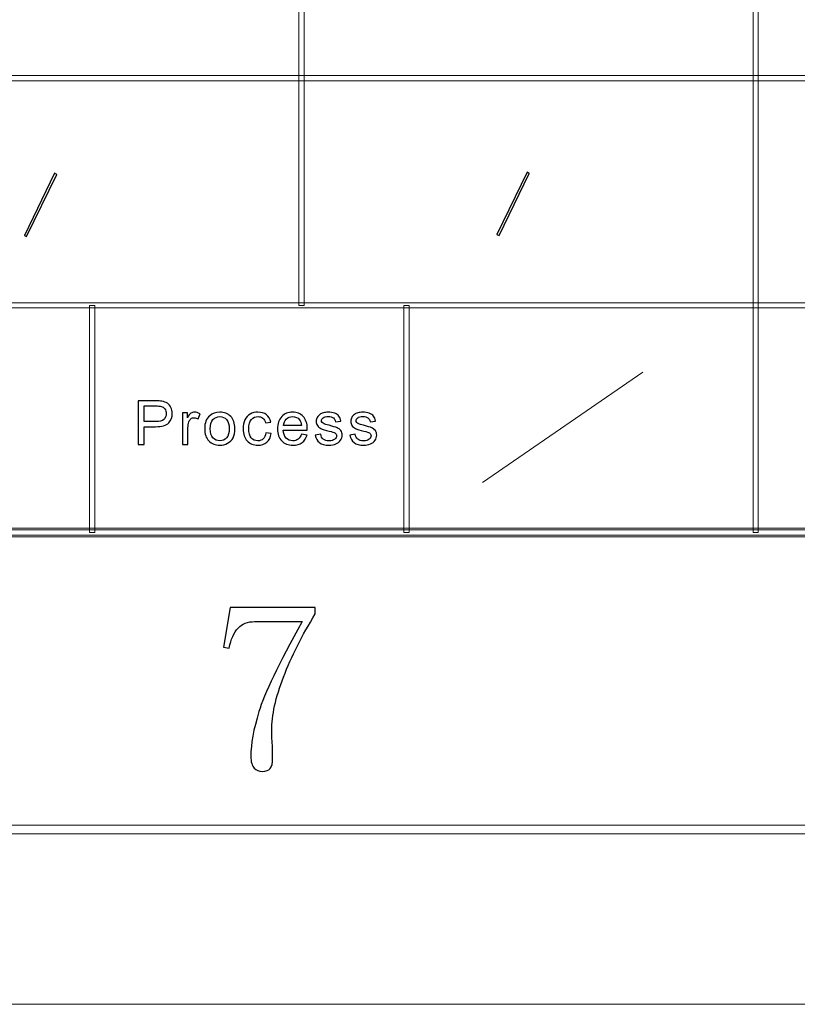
# Model space of a CAD drawing. Header units: millimetres. Extents: x -420 to 420, y -297 to 297.
# Tile 107 of 203: x 231 to 276, y -297 to -241. Entities that reach past the tile are written whole.
import ezdxf

# ---------------------------------------------------------------- set-up
doc = ezdxf.new("R2010")
doc.units = ezdxf.units.MM
doc.header["$MEASUREMENT"] = 0
doc.layers.add('layer 1', color=7, linetype='Continuous')

msp = doc.modelspace()

# ---------------------------------------------------------------- linework, layer by layer
at = {"layer": 'layer 1', "lineweight": 9}
for points in [[(273.3556, -270.3329), (273.3556, -270.3329), (273.0558, -270.3329), (273.0558, -270.3329), (273.0558, -270.3329), (273.0558, -270.3329), (273.0558, -179.2812), (273.0558, -179.2812), (273.0558, -179.2812), (273.0558, -179.2812), (273.3556, -179.2812), (273.3556, -179.2812), (273.3556, -179.2812), (273.3556, -179.2812), (273.3556, -270.3329), (273.3556, -270.3329)], [(247.3692, -257.3255), (247.3692, -257.3255), (247.0693, -257.3255), (247.0693, -257.3255), (247.0693, -257.3255), (247.0693, -257.3255), (247.0693, -218.3034), (247.0693, -218.3034), (247.0693, -218.3034), (247.0693, -218.3034), (247.3692, -218.3034), (247.3692, -218.3034), (247.3692, -218.3034), (247.3692, -218.3034), (247.3692, -257.3255), (247.3692, -257.3255)], [(393.1434, -244.168), (393.1434, -244.168), (393.1434, -244.4682), (393.1434, -244.4682), (393.1434, -244.4682), (393.1434, -244.4682), (117.2868, -244.4682), (117.2868, -244.4682), (117.2868, -244.4682), (117.2868, -244.4682), (117.2868, -244.168), (117.2868, -244.168), (117.2868, -244.168), (117.2868, -244.168), (393.1434, -244.168), (393.1434, -244.168)], [(231.4682, -253.3882), (231.4682, -253.3882), (231.3509, -253.3214), (231.3509, -253.3214), (231.3509, -253.3214), (231.3509, -253.3214), (233.0831, -249.7638), (233.0831, -249.7638), (233.0831, -249.7638), (233.0831, -249.7638), (233.2004, -249.8305), (233.2004, -249.8305), (233.2004, -249.8305), (233.2004, -249.8305), (231.4682, -253.3882), (231.4682, -253.3882)], [(258.5181, -253.3311), (258.5181, -253.3311), (258.4009, -253.2643), (258.4009, -253.2643), (258.4009, -253.2643), (258.4009, -253.2643), (260.1331, -249.7067), (260.1331, -249.7067), (260.1331, -249.7067), (260.1331, -249.7067), (260.2503, -249.7734), (260.2503, -249.7734), (260.2503, -249.7734), (260.2503, -249.7734), (258.5181, -253.3311), (258.5181, -253.3311)], [(393.1434, -257.1754), (393.1434, -257.1754), (393.1434, -257.4756), (393.1434, -257.4756), (393.1434, -257.4756), (393.1434, -257.4756), (117.2868, -257.4756), (117.2868, -257.4756), (117.2868, -257.4756), (117.2868, -257.4756), (117.2868, -257.1754), (117.2868, -257.1754), (117.2868, -257.1754), (117.2868, -257.1754), (393.1434, -257.1754), (393.1434, -257.1754)], [(235.3754, -270.3329), (235.3754, -270.3329), (235.0755, -270.3329), (235.0755, -270.3329), (235.0755, -270.3329), (235.0755, -270.3329), (235.0755, -257.3255), (235.0755, -257.3255), (235.0755, -257.3255), (235.0755, -257.3255), (235.3754, -257.3255), (235.3754, -257.3255), (235.3754, -257.3255), (235.3754, -257.3255), (235.3754, -270.3329), (235.3754, -270.3329)], [(253.366, -270.3329), (253.366, -270.3329), (253.0662, -270.3329), (253.0662, -270.3329), (253.0662, -270.3329), (253.0662, -270.3329), (253.0662, -257.3255), (253.0662, -257.3255), (253.0662, -257.3255), (253.0662, -257.3255), (253.366, -257.3255), (253.366, -257.3255), (253.366, -257.3255), (253.366, -257.3255), (253.366, -270.3329), (253.366, -270.3329)], [(-393.4478, -270.583), (-393.4478, -270.583), (-393.4478, -270.0827), (-393.4478, -270.0827), (-393.4478, -270.0827), (-393.4478, -270.0827), (393.1434, -270.0827), (393.1434, -270.0827), (393.1434, -270.0827), (393.1434, -270.0827), (393.1434, -270.583), (393.1434, -270.583), (393.1434, -270.583), (393.1434, -270.583), (-393.4478, -270.583), (-393.4478, -270.583)], [(393.2933, -270.1828), (393.2933, -270.1828), (393.2933, -270.483), (393.2933, -270.483), (393.2933, -270.483), (393.2933, -270.483), (117.1368, -270.483), (117.1368, -270.483), (117.1368, -270.483), (117.1368, -270.483), (117.1368, -270.1828), (117.1368, -270.1828), (117.1368, -270.1828), (117.1368, -270.1828), (393.2933, -270.1828), (393.2933, -270.1828)], [(-410.439, -287.5927), (-410.439, -287.5927), (-410.439, -287.0923), (-410.439, -287.0923), (-410.439, -287.0923), (-410.439, -287.0923), (410.1346, -287.0923), (410.1346, -287.0923), (410.1346, -287.0923), (410.1346, -287.0923), (410.1346, -287.5927), (410.1346, -287.5927), (410.1346, -287.5927), (410.1346, -287.5927), (-410.439, -287.5927), (-410.439, -287.5927)]]:
    msp.add_open_spline(points, degree=3, knots=[0, 0, 0, 0, 0.2, 0.2, 0.2, 0.2, 0.4, 0.4, 0.4, 0.4, 0.6, 0.6, 0.6, 0.6, 1, 1, 1, 1], dxfattribs=at)
at = {"layer": 'layer 1'}
for points, knots in [([(231.4682, -253.3882), (231.4682, -253.3882), (231.3509, -253.3214), (231.3509, -253.3214), (231.3509, -253.3214), (231.3509, -253.3214), (233.0831, -249.7638), (233.0831, -249.7638), (233.0831, -249.7638), (233.0831, -249.7638), (233.2004, -249.8305), (233.2004, -249.8305), (233.2004, -249.8305), (233.2004, -249.8305), (231.4682, -253.3882), (231.4682, -253.3882)], [0, 0, 0, 0, 0.2, 0.2, 0.2, 0.2, 0.4, 0.4, 0.4, 0.4, 0.6, 0.6, 0.6, 0.6, 1, 1, 1, 1]), ([(258.5181, -253.3311), (258.5181, -253.3311), (258.4009, -253.2643), (258.4009, -253.2643), (258.4009, -253.2643), (258.4009, -253.2643), (260.1331, -249.7067), (260.1331, -249.7067), (260.1331, -249.7067), (260.1331, -249.7067), (260.2503, -249.7734), (260.2503, -249.7734), (260.2503, -249.7734), (260.2503, -249.7734), (258.5181, -253.3311), (258.5181, -253.3311)], [0, 0, 0, 0, 0.2, 0.2, 0.2, 0.2, 0.4, 0.4, 0.4, 0.4, 0.6, 0.6, 0.6, 0.6, 1, 1, 1, 1]), ([(237.8702, -265.2934), (237.8702, -265.2934), (237.8702, -262.7915), (237.8702, -262.7915), (237.8702, -262.7915), (237.8702, -262.7915), (238.8331, -262.7915), (238.8331, -262.7915), (238.8331, -262.7915), (239.0023, -262.7915), (239.1317, -262.7996), (239.2214, -262.8154), (239.2214, -262.8154), (239.3466, -262.8357), (239.4517, -262.8748), (239.5366, -262.9318), (239.5366, -262.9318), (239.6215, -262.9895), (239.6898, -263.0699), (239.7414, -263.1729), (239.7414, -263.1729), (239.793, -263.276), (239.8185, -263.3896), (239.8185, -263.5136), (239.8185, -263.5136), (239.8185, -263.7256), (239.7497, -263.9056), (239.6114, -264.0523), (239.6114, -264.0523), (239.4737, -264.1997), (239.2237, -264.2731), (238.8628, -264.2731), (238.8628, -264.2731), (238.8628, -264.2731), (238.2085, -264.2731), (238.2085, -264.2731), (238.2085, -264.2731), (238.2085, -264.2731), (238.2085, -265.2934), (238.2085, -265.2934), (238.2085, -265.2934), (238.2085, -265.2934), (237.8702, -265.2934), (237.8702, -265.2934)], [0, 0, 0, 0, 0.0833333, 0.0833333, 0.0833333, 0.0833333, 0.1666667, 0.1666667, 0.1666667, 0.1666667, 0.25, 0.25, 0.25, 0.25, 0.3333333, 0.3333333, 0.3333333, 0.3333333, 0.4166667, 0.4166667, 0.4166667, 0.4166667, 0.5, 0.5, 0.5, 0.5, 0.5833333, 0.5833333, 0.5833333, 0.5833333, 0.6666667, 0.6666667, 0.6666667, 0.6666667, 0.75, 0.75, 0.75, 0.75, 0.8333333, 0.8333333, 0.8333333, 0.8333333, 1, 1, 1, 1]), ([(238.2085, -263.9795), (238.2085, -263.9795), (238.8676, -263.9795), (238.8676, -263.9795), (238.8676, -263.9795), (239.086, -263.9795), (239.2403, -263.9399), (239.3324, -263.8602), (239.3324, -263.8602), (239.4238, -263.7804), (239.4695, -263.6686), (239.4695, -263.5235), (239.4695, -263.5235), (239.4695, -263.4193), (239.4428, -263.3296), (239.3888, -263.2551), (239.3888, -263.2551), (239.3347, -263.1805), (239.2635, -263.131), (239.1756, -263.1071), (239.1756, -263.1071), (239.1186, -263.0926), (239.0135, -263.085), (238.861, -263.085), (238.861, -263.085), (238.861, -263.085), (238.2085, -263.085), (238.2085, -263.085), (238.2085, -263.085), (238.2085, -263.085), (238.2085, -263.9795), (238.2085, -263.9795)], [0, 0, 0, 0, 0.1111111, 0.1111111, 0.1111111, 0.1111111, 0.2222222, 0.2222222, 0.2222222, 0.2222222, 0.3333333, 0.3333333, 0.3333333, 0.3333333, 0.4444444, 0.4444444, 0.4444444, 0.4444444, 0.5555556, 0.5555556, 0.5555556, 0.5555556, 0.6666667, 0.6666667, 0.6666667, 0.6666667, 0.7777778, 0.7777778, 0.7777778, 0.7777778, 1, 1, 1, 1]), ([(240.4012, -265.2934), (240.4012, -265.2934), (240.4012, -263.4799), (240.4012, -263.4799), (240.4012, -263.4799), (240.4012, -263.4799), (240.6826, -263.4799), (240.6826, -263.4799), (240.6826, -263.4799), (240.6826, -263.4799), (240.6826, -263.7577), (240.6826, -263.7577), (240.6826, -263.7577), (240.7544, -263.6289), (240.821, -263.5439), (240.8821, -263.5032), (240.8821, -263.5032), (240.9432, -263.4618), (241.0104, -263.4414), (241.0834, -263.4414), (241.0834, -263.4414), (241.1891, -263.4414), (241.2965, -263.474), (241.4057, -263.5387), (241.4057, -263.5387), (241.4057, -263.5387), (241.2941, -263.8223), (241.2941, -263.8223), (241.2941, -263.8223), (241.2181, -263.7804), (241.1421, -263.7594), (241.0661, -263.7594), (241.0661, -263.7594), (240.9978, -263.7594), (240.9367, -263.7798), (240.8826, -263.82), (240.8826, -263.82), (240.8286, -263.8602), (240.7901, -263.9161), (240.7669, -263.9877), (240.7669, -263.9877), (240.7319, -264.0966), (240.7146, -264.216), (240.7146, -264.3459), (240.7146, -264.3459), (240.7146, -264.3459), (240.7146, -265.2934), (240.7146, -265.2934), (240.7146, -265.2934), (240.7146, -265.2934), (240.4012, -265.2934), (240.4012, -265.2934)], [0, 0, 0, 0, 0.0714286, 0.0714286, 0.0714286, 0.0714286, 0.1428571, 0.1428571, 0.1428571, 0.1428571, 0.2142857, 0.2142857, 0.2142857, 0.2142857, 0.2857143, 0.2857143, 0.2857143, 0.2857143, 0.3571429, 0.3571429, 0.3571429, 0.3571429, 0.4285714, 0.4285714, 0.4285714, 0.4285714, 0.5, 0.5, 0.5, 0.5, 0.5714286, 0.5714286, 0.5714286, 0.5714286, 0.6428571, 0.6428571, 0.6428571, 0.6428571, 0.7142857, 0.7142857, 0.7142857, 0.7142857, 0.7857143, 0.7857143, 0.7857143, 0.7857143, 0.8571429, 0.8571429, 0.8571429, 0.8571429, 1, 1, 1, 1]), ([(241.6713, -264.3866), (241.6713, -264.0518), (241.7663, -263.8037), (241.9568, -263.6423), (241.9568, -263.6423), (242.1154, -263.5084), (242.3095, -263.4414), (242.5381, -263.4414), (242.5381, -263.4414), (242.7916, -263.4414), (242.9994, -263.523), (243.1608, -263.686), (243.1608, -263.686), (243.3217, -263.8485), (243.4024, -264.0739), (243.4024, -264.361), (243.4024, -264.361), (243.4024, -264.594), (243.3668, -264.7768), (243.2956, -264.9102), (243.2956, -264.9102), (243.2243, -265.0436), (243.1205, -265.1472), (242.984, -265.2212), (242.984, -265.2212), (242.848, -265.2951), (242.6989, -265.3318), (242.5381, -265.3318), (242.5381, -265.3318), (242.2793, -265.3318), (242.0703, -265.2509), (241.9106, -265.0884), (241.9106, -265.0884), (241.7509, -264.9259), (241.6713, -264.6918), (241.6713, -264.3866)], [0, 0, 0, 0, 0.1, 0.1, 0.1, 0.1, 0.2, 0.2, 0.2, 0.2, 0.3, 0.3, 0.3, 0.3, 0.4, 0.4, 0.4, 0.4, 0.5, 0.5, 0.5, 0.5, 0.6, 0.6, 0.6, 0.6, 0.7, 0.7, 0.7, 0.7, 0.8, 0.8, 0.8, 0.8, 1, 1, 1, 1]), ([(241.9919, -264.3872), (241.9919, -264.619), (242.0436, -264.7926), (242.1469, -264.9073), (242.1469, -264.9073), (242.2507, -265.0226), (242.3808, -265.0802), (242.5381, -265.0802), (242.5381, -265.0802), (242.6936, -265.0802), (242.823, -265.0226), (242.927, -264.9067), (242.927, -264.9067), (243.0302, -264.7908), (243.0819, -264.6143), (243.0819, -264.3773), (243.0819, -264.3773), (243.0819, -264.1537), (243.0296, -263.9842), (242.9258, -263.8695), (242.9258, -263.8695), (242.8219, -263.7542), (242.6924, -263.6965), (242.5381, -263.6965), (242.5381, -263.6965), (242.3808, -263.6965), (242.2507, -263.7536), (242.1469, -263.8683), (242.1469, -263.8683), (242.0436, -263.983), (241.9919, -264.156), (241.9919, -264.3872)], [0, 0, 0, 0, 0.1111111, 0.1111111, 0.1111111, 0.1111111, 0.2222222, 0.2222222, 0.2222222, 0.2222222, 0.3333333, 0.3333333, 0.3333333, 0.3333333, 0.4444444, 0.4444444, 0.4444444, 0.4444444, 0.5555556, 0.5555556, 0.5555556, 0.5555556, 0.6666667, 0.6666667, 0.6666667, 0.6666667, 0.7777778, 0.7777778, 0.7777778, 0.7777778, 1, 1, 1, 1]), ([(245.1754, -264.6295), (245.1754, -264.6295), (245.4817, -264.6714), (245.4817, -264.6714), (245.4817, -264.6714), (245.4479, -264.8782), (245.3623, -265.0395), (245.224, -265.1565), (245.224, -265.1565), (245.0858, -265.2736), (244.9154, -265.3318), (244.7141, -265.3318), (244.7141, -265.3318), (244.4618, -265.3318), (244.2588, -265.2509), (244.1056, -265.089), (244.1056, -265.089), (243.9518, -264.9271), (243.8753, -264.6953), (243.8753, -264.3936), (243.8753, -264.3936), (243.8753, -264.1979), (243.9085, -264.0273), (243.9744, -263.8805), (243.9744, -263.8805), (244.0403, -263.7344), (244.1406, -263.6243), (244.276, -263.5515), (244.276, -263.5515), (244.4108, -263.4781), (244.5574, -263.4414), (244.7165, -263.4414), (244.7165, -263.4414), (244.9166, -263.4414), (245.081, -263.4909), (245.208, -263.5905), (245.208, -263.5905), (245.3356, -263.6901), (245.4176, -263.8316), (245.4532, -264.0145), (245.4532, -264.0145), (245.4532, -264.0145), (245.1504, -264.0599), (245.1504, -264.0599), (245.1504, -264.0599), (245.1214, -263.9382), (245.0703, -263.8468), (244.9961, -263.785), (244.9961, -263.785), (244.9225, -263.7239), (244.8334, -263.693), (244.7289, -263.693), (244.7289, -263.693), (244.571, -263.693), (244.4428, -263.7483), (244.3437, -263.859), (244.3437, -263.859), (244.2451, -263.9702), (244.1959, -264.1449), (244.1959, -264.3849), (244.1959, -264.3849), (244.1959, -264.6283), (244.2433, -264.8048), (244.3383, -264.9149), (244.3383, -264.9149), (244.4339, -265.0249), (244.558, -265.0802), (244.7106, -265.0802), (244.7106, -265.0802), (244.834, -265.0802), (244.9368, -265.0436), (245.0186, -264.9696), (245.0186, -264.9696), (245.1012, -264.8962), (245.1534, -264.7826), (245.1754, -264.6295)], [0, 0, 0, 0, 0.05, 0.05, 0.05, 0.05, 0.1, 0.1, 0.1, 0.1, 0.15, 0.15, 0.15, 0.15, 0.2, 0.2, 0.2, 0.2, 0.25, 0.25, 0.25, 0.25, 0.3, 0.3, 0.3, 0.3, 0.35, 0.35, 0.35, 0.35, 0.4, 0.4, 0.4, 0.4, 0.45, 0.45, 0.45, 0.45, 0.5, 0.5, 0.5, 0.5, 0.55, 0.55, 0.55, 0.55, 0.6, 0.6, 0.6, 0.6, 0.65, 0.65, 0.65, 0.65, 0.7, 0.7, 0.7, 0.7, 0.75, 0.75, 0.75, 0.75, 0.8, 0.8, 0.8, 0.8, 0.85, 0.85, 0.85, 0.85, 0.9, 0.9, 0.9, 0.9, 1, 1, 1, 1]), ([(247.2077, -264.7064), (247.2077, -264.7064), (247.5319, -264.7483), (247.5319, -264.7483), (247.5319, -264.7483), (247.4814, -264.9329), (247.387, -265.0768), (247.2493, -265.1787), (247.2493, -265.1787), (247.1116, -265.2806), (246.9358, -265.3318), (246.7215, -265.3318), (246.7215, -265.3318), (246.4519, -265.3318), (246.2383, -265.2503), (246.0804, -265.0872), (246.0804, -265.0872), (245.9224, -264.9248), (245.8435, -264.6959), (245.8435, -264.4018), (245.8435, -264.4018), (245.8435, -264.0978), (245.923, -263.8613), (246.0827, -263.6936), (246.0827, -263.6936), (246.2425, -263.5253), (246.4496, -263.4414), (246.7042, -263.4414), (246.7042, -263.4414), (246.9506, -263.4414), (247.1519, -263.5235), (247.308, -263.6884), (247.308, -263.6884), (247.4642, -263.8532), (247.5426, -264.085), (247.5426, -264.3837), (247.5426, -264.3837), (247.5426, -264.4018), (247.542, -264.4291), (247.5407, -264.4653), (247.5407, -264.4653), (247.5407, -264.4653), (246.1641, -264.4653), (246.1641, -264.4653), (246.1641, -264.4653), (246.1759, -264.6638), (246.2329, -264.8164), (246.3363, -264.9218), (246.3363, -264.9218), (246.4389, -265.0273), (246.5677, -265.0802), (246.7215, -265.0802), (246.7215, -265.0802), (246.836, -265.0802), (246.934, -265.0505), (247.0147, -264.9911), (247.0147, -264.9911), (247.0961, -264.9317), (247.1602, -264.8368), (247.2077, -264.7064)], [0, 0, 0, 0, 0.0625, 0.0625, 0.0625, 0.0625, 0.125, 0.125, 0.125, 0.125, 0.1875, 0.1875, 0.1875, 0.1875, 0.25, 0.25, 0.25, 0.25, 0.3125, 0.3125, 0.3125, 0.3125, 0.375, 0.375, 0.375, 0.375, 0.4375, 0.4375, 0.4375, 0.4375, 0.5, 0.5, 0.5, 0.5, 0.5625, 0.5625, 0.5625, 0.5625, 0.625, 0.625, 0.625, 0.625, 0.6875, 0.6875, 0.6875, 0.6875, 0.75, 0.75, 0.75, 0.75, 0.8125, 0.8125, 0.8125, 0.8125, 0.875, 0.875, 0.875, 0.875, 1, 1, 1, 1]), ([(246.1818, -264.2137), (246.1818, -264.2137), (247.2113, -264.2137), (247.2113, -264.2137), (247.2113, -264.2137), (247.1976, -264.0611), (247.1579, -263.9469), (247.0931, -263.8706), (247.0931, -263.8706), (246.9939, -263.7524), (246.8646, -263.693), (246.7061, -263.693), (246.7061, -263.693), (246.5624, -263.693), (246.4419, -263.7402), (246.3439, -263.8345), (246.3439, -263.8345), (246.2465, -263.9289), (246.1925, -264.0553), (246.1818, -264.2137)], [0, 0, 0, 0, 0.1666667, 0.1666667, 0.1666667, 0.1666667, 0.3333333, 0.3333333, 0.3333333, 0.3333333, 0.5, 0.5, 0.5, 0.5, 0.6666667, 0.6666667, 0.6666667, 0.6666667, 1, 1, 1, 1]), ([(248.0011, -264.7518), (248.0011, -264.7518), (248.311, -264.7029), (248.311, -264.7029), (248.311, -264.7029), (248.3282, -264.8246), (248.3769, -264.9178), (248.4564, -264.983), (248.4564, -264.983), (248.536, -265.0476), (248.6476, -265.0802), (248.7901, -265.0802), (248.7901, -265.0802), (248.9343, -265.0802), (249.0412, -265.0517), (249.1113, -264.9941), (249.1113, -264.9941), (249.1807, -264.937), (249.2158, -264.8694), (249.2158, -264.792), (249.2158, -264.792), (249.2158, -264.7227), (249.1843, -264.6679), (249.122, -264.6283), (249.122, -264.6283), (249.078, -264.6009), (248.9711, -264.5666), (248.8014, -264.5241), (248.8014, -264.5241), (248.5722, -264.4676), (248.4137, -264.4187), (248.3246, -264.3773), (248.3246, -264.3773), (248.2361, -264.3354), (248.1691, -264.2783), (248.1234, -264.2049), (248.1234, -264.2049), (248.0777, -264.1321), (248.0545, -264.0512), (248.0545, -263.9627), (248.0545, -263.9627), (248.0545, -263.8817), (248.0736, -263.8072), (248.111, -263.7384), (248.111, -263.7384), (248.1489, -263.6697), (248.2, -263.6126), (248.2647, -263.5672), (248.2647, -263.5672), (248.3134, -263.5323), (248.3799, -263.5026), (248.4636, -263.4781), (248.4636, -263.4781), (248.5479, -263.4537), (248.6375, -263.4414), (248.7337, -263.4414), (248.7337, -263.4414), (248.8786, -263.4414), (249.0056, -263.4618), (249.1148, -263.5032), (249.1148, -263.5032), (249.2246, -263.5439), (249.3054, -263.5998), (249.3577, -263.6697), (249.3577, -263.6697), (249.4092, -263.7402), (249.4455, -263.8339), (249.4651, -263.9516), (249.4651, -263.9516), (249.4651, -263.9516), (249.1588, -263.9935), (249.1588, -263.9935), (249.1588, -263.9935), (249.1451, -263.8992), (249.1047, -263.8252), (249.0382, -263.7722), (249.0382, -263.7722), (248.9717, -263.7192), (248.8779, -263.693), (248.7562, -263.693), (248.7562, -263.693), (248.6132, -263.693), (248.5105, -263.7163), (248.4493, -263.7629), (248.4493, -263.7629), (248.3881, -263.8095), (248.3573, -263.8642), (248.3573, -263.9265), (248.3573, -263.9265), (248.3573, -263.9661), (248.3698, -264.0023), (248.3953, -264.0343), (248.3953, -264.0343), (248.4209, -264.0669), (248.4606, -264.0943), (248.5152, -264.1158), (248.5152, -264.1158), (248.5466, -264.1275), (248.6381, -264.1537), (248.7913, -264.1944), (248.7913, -264.1944), (249.0121, -264.2521), (249.1664, -264.2999), (249.2543, -264.3365), (249.2543, -264.3365), (249.3422, -264.3732), (249.4111, -264.4274), (249.4609, -264.4973), (249.4609, -264.4973), (249.5114, -264.5678), (249.5363, -264.6551), (249.5363, -264.7599), (249.5363, -264.7599), (249.5363, -264.8619), (249.5061, -264.9579), (249.4449, -265.0482), (249.4449, -265.0482), (249.3837, -265.1385), (249.2959, -265.2084), (249.1813, -265.2579), (249.1813, -265.2579), (249.0661, -265.3074), (248.9361, -265.3318), (248.7913, -265.3318), (248.7913, -265.3318), (248.5514, -265.3318), (248.368, -265.2829), (248.2422, -265.1857), (248.2422, -265.1857), (248.1163, -265.0878), (248.0361, -264.9434), (248.0011, -264.7518)], [0, 0, 0, 0, 0.0294118, 0.0294118, 0.0294118, 0.0294118, 0.0588235, 0.0588235, 0.0588235, 0.0588235, 0.0882353, 0.0882353, 0.0882353, 0.0882353, 0.1176471, 0.1176471, 0.1176471, 0.1176471, 0.1470588, 0.1470588, 0.1470588, 0.1470588, 0.1764706, 0.1764706, 0.1764706, 0.1764706, 0.2058824, 0.2058824, 0.2058824, 0.2058824, 0.2352941, 0.2352941, 0.2352941, 0.2352941, 0.2647059, 0.2647059, 0.2647059, 0.2647059, 0.2941176, 0.2941176, 0.2941176, 0.2941176, 0.3235294, 0.3235294, 0.3235294, 0.3235294, 0.3529412, 0.3529412, 0.3529412, 0.3529412, 0.3823529, 0.3823529, 0.3823529, 0.3823529, 0.4117647, 0.4117647, 0.4117647, 0.4117647, 0.4411765, 0.4411765, 0.4411765, 0.4411765, 0.4705882, 0.4705882, 0.4705882, 0.4705882, 0.5, 0.5, 0.5, 0.5, 0.5294118, 0.5294118, 0.5294118, 0.5294118, 0.5588235, 0.5588235, 0.5588235, 0.5588235, 0.5882353, 0.5882353, 0.5882353, 0.5882353, 0.6176471, 0.6176471, 0.6176471, 0.6176471, 0.6470588, 0.6470588, 0.6470588, 0.6470588, 0.6764706, 0.6764706, 0.6764706, 0.6764706, 0.7058824, 0.7058824, 0.7058824, 0.7058824, 0.7352941, 0.7352941, 0.7352941, 0.7352941, 0.7647059, 0.7647059, 0.7647059, 0.7647059, 0.7941176, 0.7941176, 0.7941176, 0.7941176, 0.8235294, 0.8235294, 0.8235294, 0.8235294, 0.8529412, 0.8529412, 0.8529412, 0.8529412, 0.8823529, 0.8823529, 0.8823529, 0.8823529, 0.9117647, 0.9117647, 0.9117647, 0.9117647, 0.9411765, 0.9411765, 0.9411765, 0.9411765, 1, 1, 1, 1]), ([(249.98, -264.7518), (249.98, -264.7518), (250.2899, -264.7029), (250.2899, -264.7029), (250.2899, -264.7029), (250.3071, -264.8246), (250.3558, -264.9178), (250.4353, -264.983), (250.4353, -264.983), (250.5149, -265.0476), (250.6265, -265.0802), (250.769, -265.0802), (250.769, -265.0802), (250.9132, -265.0802), (251.0201, -265.0517), (251.0902, -264.9941), (251.0902, -264.9941), (251.1596, -264.937), (251.1947, -264.8694), (251.1947, -264.792), (251.1947, -264.792), (251.1947, -264.7227), (251.1632, -264.6679), (251.1009, -264.6283), (251.1009, -264.6283), (251.0569, -264.6009), (250.95, -264.5666), (250.7803, -264.5241), (250.7803, -264.5241), (250.5511, -264.4676), (250.3926, -264.4187), (250.3035, -264.3773), (250.3035, -264.3773), (250.215, -264.3354), (250.148, -264.2783), (250.1023, -264.2049), (250.1023, -264.2049), (250.0566, -264.1321), (250.0334, -264.0512), (250.0334, -263.9627), (250.0334, -263.9627), (250.0334, -263.8817), (250.0525, -263.8072), (250.0899, -263.7384), (250.0899, -263.7384), (250.1278, -263.6697), (250.1789, -263.6126), (250.2436, -263.5672), (250.2436, -263.5672), (250.2923, -263.5323), (250.3588, -263.5026), (250.4425, -263.4781), (250.4425, -263.4781), (250.5268, -263.4537), (250.6164, -263.4414), (250.7126, -263.4414), (250.7126, -263.4414), (250.8574, -263.4414), (250.9845, -263.4618), (251.0937, -263.5032), (251.0937, -263.5032), (251.2035, -263.5439), (251.2843, -263.5998), (251.3366, -263.6697), (251.3366, -263.6697), (251.3881, -263.7402), (251.4244, -263.8339), (251.444, -263.9516), (251.444, -263.9516), (251.444, -263.9516), (251.1377, -263.9935), (251.1377, -263.9935), (251.1377, -263.9935), (251.124, -263.8992), (251.0836, -263.8252), (251.0171, -263.7722), (251.0171, -263.7722), (250.9506, -263.7192), (250.8568, -263.693), (250.7351, -263.693), (250.7351, -263.693), (250.5921, -263.693), (250.4894, -263.7163), (250.4282, -263.7629), (250.4282, -263.7629), (250.367, -263.8095), (250.3362, -263.8642), (250.3362, -263.9265), (250.3362, -263.9265), (250.3362, -263.9661), (250.3487, -264.0023), (250.3742, -264.0343), (250.3742, -264.0343), (250.3998, -264.0669), (250.4395, -264.0943), (250.4941, -264.1158), (250.4941, -264.1158), (250.5255, -264.1275), (250.617, -264.1537), (250.7702, -264.1944), (250.7702, -264.1944), (250.991, -264.2521), (251.1453, -264.2999), (251.2332, -264.3365), (251.2332, -264.3365), (251.3211, -264.3732), (251.39, -264.4274), (251.4398, -264.4973), (251.4398, -264.4973), (251.4903, -264.5678), (251.5152, -264.6551), (251.5152, -264.7599), (251.5152, -264.7599), (251.5152, -264.8619), (251.485, -264.9579), (251.4238, -265.0482), (251.4238, -265.0482), (251.3626, -265.1385), (251.2748, -265.2084), (251.1602, -265.2579), (251.1602, -265.2579), (251.045, -265.3074), (250.915, -265.3318), (250.7702, -265.3318), (250.7702, -265.3318), (250.5303, -265.3318), (250.3468, -265.2829), (250.2211, -265.1857), (250.2211, -265.1857), (250.0952, -265.0878), (250.015, -264.9434), (249.98, -264.7518)], [0, 0, 0, 0, 0.0294118, 0.0294118, 0.0294118, 0.0294118, 0.0588235, 0.0588235, 0.0588235, 0.0588235, 0.0882353, 0.0882353, 0.0882353, 0.0882353, 0.1176471, 0.1176471, 0.1176471, 0.1176471, 0.1470588, 0.1470588, 0.1470588, 0.1470588, 0.1764706, 0.1764706, 0.1764706, 0.1764706, 0.2058824, 0.2058824, 0.2058824, 0.2058824, 0.2352941, 0.2352941, 0.2352941, 0.2352941, 0.2647059, 0.2647059, 0.2647059, 0.2647059, 0.2941176, 0.2941176, 0.2941176, 0.2941176, 0.3235294, 0.3235294, 0.3235294, 0.3235294, 0.3529412, 0.3529412, 0.3529412, 0.3529412, 0.3823529, 0.3823529, 0.3823529, 0.3823529, 0.4117647, 0.4117647, 0.4117647, 0.4117647, 0.4411765, 0.4411765, 0.4411765, 0.4411765, 0.4705882, 0.4705882, 0.4705882, 0.4705882, 0.5, 0.5, 0.5, 0.5, 0.5294118, 0.5294118, 0.5294118, 0.5294118, 0.5588235, 0.5588235, 0.5588235, 0.5588235, 0.5882353, 0.5882353, 0.5882353, 0.5882353, 0.6176471, 0.6176471, 0.6176471, 0.6176471, 0.6470588, 0.6470588, 0.6470588, 0.6470588, 0.6764706, 0.6764706, 0.6764706, 0.6764706, 0.7058824, 0.7058824, 0.7058824, 0.7058824, 0.7352941, 0.7352941, 0.7352941, 0.7352941, 0.7647059, 0.7647059, 0.7647059, 0.7647059, 0.7941176, 0.7941176, 0.7941176, 0.7941176, 0.8235294, 0.8235294, 0.8235294, 0.8235294, 0.8529412, 0.8529412, 0.8529412, 0.8529412, 0.8823529, 0.8823529, 0.8823529, 0.8823529, 0.9117647, 0.9117647, 0.9117647, 0.9117647, 0.9411765, 0.9411765, 0.9411765, 0.9411765, 1, 1, 1, 1]), ([(248.0011, -274.9965), (247.2423, -276.2263), (246.6362, -277.4306), (246.185, -278.6072), (246.185, -278.6072), (245.7338, -279.7837), (245.507, -280.8051), (245.507, -281.6736), (245.507, -281.6736), (245.507, -281.8196), (245.5163, -282.0256), (245.5349, -282.299), (245.5349, -282.299), (245.551, -282.5699), (245.5603, -282.8849), (245.5603, -283.2486), (245.5603, -283.2486), (245.5603, -283.5381), (245.5163, -283.7372), (245.4262, -283.8462), (245.4262, -283.8462), (245.3359, -283.9526), (245.1809, -284.0082), (244.9659, -284.0082), (244.9659, -284.0082), (244.783, -284.0082), (244.6302, -283.9456), (244.503, -283.8183), (244.503, -283.8183), (244.378, -283.6909), (244.3134, -283.4639), (244.3134, -283.1397), (244.3134, -283.1397), (244.3134, -282.4519), (244.4683, -281.6018), (244.7737, -280.5874), (244.7737, -280.5874), (245.0815, -279.5753), (245.9051, -277.8568), (247.2423, -275.4319), (247.2423, -275.4319), (247.2423, -275.4319), (244.5309, -275.4319), (244.5309, -275.4319), (244.5309, -275.4319), (244.1329, -275.4319), (243.8158, -275.557), (243.5822, -275.8117), (243.5822, -275.8117), (243.3463, -276.0642), (243.1751, -276.444), (243.0662, -276.9513), (243.0662, -276.9513), (243.0662, -276.9513), (242.7425, -276.8979), (242.7425, -276.8979), (242.7425, -276.8979), (242.7425, -276.8979), (243.1219, -274.6167), (243.1219, -274.6167), (243.1219, -274.6167), (243.1219, -274.6167), (248.0011, -274.6167), (248.0011, -274.6167), (248.0011, -274.6167), (248.0011, -274.6167), (248.0011, -274.9965), (248.0011, -274.9965)], [0, 0, 0, 0, 0.0555556, 0.0555556, 0.0555556, 0.0555556, 0.1111111, 0.1111111, 0.1111111, 0.1111111, 0.1666667, 0.1666667, 0.1666667, 0.1666667, 0.2222222, 0.2222222, 0.2222222, 0.2222222, 0.2777778, 0.2777778, 0.2777778, 0.2777778, 0.3333333, 0.3333333, 0.3333333, 0.3333333, 0.3888889, 0.3888889, 0.3888889, 0.3888889, 0.4444444, 0.4444444, 0.4444444, 0.4444444, 0.5, 0.5, 0.5, 0.5, 0.5555556, 0.5555556, 0.5555556, 0.5555556, 0.6111111, 0.6111111, 0.6111111, 0.6111111, 0.6666667, 0.6666667, 0.6666667, 0.6666667, 0.7222222, 0.7222222, 0.7222222, 0.7222222, 0.7777778, 0.7777778, 0.7777778, 0.7777778, 0.8333333, 0.8333333, 0.8333333, 0.8333333, 0.8888889, 0.8888889, 0.8888889, 0.8888889, 1, 1, 1, 1])]:
    msp.add_open_spline(points, degree=3, knots=knots, dxfattribs=at)
at = {"layer": 'layer 1', "lineweight": 0}
msp.add_open_spline([(257.564, -267.4674), (257.564, -267.4674), (266.7398, -261.1519), (266.7398, -261.1519)], degree=3, dxfattribs=at)
at = {"layer": 'layer 1', "lineweight": 9}
msp.add_open_spline([(-420.4338, -297.3481), (-420.4338, -297.3481), (420.1294, -297.3481), (420.1294, -297.3481)], degree=3, dxfattribs=at)
msp.add_open_spline([(-420.4338, -297.3481), (-420.4338, -297.3481), (420.1294, -297.3481), (420.1294, -297.3481)], degree=3, dxfattribs=at)
msp.add_open_spline([(-420.4338, -297.3481), (-420.4338, -297.3481), (420.1294, -297.3481), (420.1294, -297.3481)], degree=3, dxfattribs=at)
msp.add_open_spline([(-420.4338, -297.3481), (-420.4338, -297.3481), (420.1294, -297.3481), (420.1294, -297.3481)], degree=3, dxfattribs=at)
msp.add_open_spline([(-420.4338, -297.3481), (-420.4338, -297.3481), (420.1294, -297.3481), (420.1294, -297.3481)], degree=3, dxfattribs=at)
msp.add_open_spline([(-420.4338, -297.3481), (-420.4338, -297.3481), (420.1294, -297.3481), (420.1294, -297.3481)], degree=3, dxfattribs=at)
msp.add_open_spline([(-420.4338, -297.3481), (-420.4338, -297.3481), (420.1294, -297.3481), (420.1294, -297.3481)], degree=3, dxfattribs=at)
msp.add_open_spline([(-420.4338, -297.3481), (-420.4338, -297.3481), (420.1294, -297.3481), (420.1294, -297.3481)], degree=3, dxfattribs=at)
msp.add_open_spline([(-420.4338, -297.3481), (-420.4338, -297.3481), (420.1294, -297.3481), (420.1294, -297.3481)], degree=3, dxfattribs=at)
msp.add_open_spline([(-420.4338, -297.3481), (-420.4338, -297.3481), (420.1294, -297.3481), (420.1294, -297.3481)], degree=3, dxfattribs=at)
msp.add_open_spline([(-420.4338, -297.3481), (-420.4338, -297.3481), (420.1294, -297.3481), (420.1294, -297.3481)], degree=3, dxfattribs=at)
msp.add_open_spline([(-420.4338, -297.3481), (-420.4338, -297.3481), (420.1294, -297.3481), (420.1294, -297.3481)], degree=3, dxfattribs=at)
msp.add_open_spline([(-420.4338, -297.3481), (-420.4338, -297.3481), (420.1294, -297.3481), (420.1294, -297.3481)], degree=3, dxfattribs=at)
msp.add_open_spline([(-420.4338, -297.3481), (-420.4338, -297.3481), (420.1294, -297.3481), (420.1294, -297.3481)], degree=3, dxfattribs=at)
msp.add_open_spline([(-420.4338, -297.3481), (-420.4338, -297.3481), (420.1294, -297.3481), (420.1294, -297.3481)], degree=3, dxfattribs=at)
msp.add_open_spline([(-420.4338, -297.3481), (-420.4338, -297.3481), (420.1294, -297.3481), (420.1294, -297.3481)], degree=3, dxfattribs=at)
msp.add_open_spline([(-420.4338, -297.3481), (-420.4338, -297.3481), (420.1294, -297.3481), (420.1294, -297.3481)], degree=3, dxfattribs=at)
msp.add_open_spline([(-420.4338, -297.3481), (-420.4338, -297.3481), (420.1294, -297.3481), (420.1294, -297.3481)], degree=3, dxfattribs=at)
msp.add_open_spline([(-420.4338, -297.3481), (-420.4338, -297.3481), (420.1294, -297.3481), (420.1294, -297.3481)], degree=3, dxfattribs=at)
msp.add_open_spline([(-420.4338, -297.3481), (-420.4338, -297.3481), (420.1294, -297.3481), (420.1294, -297.3481)], degree=3, dxfattribs=at)
msp.add_open_spline([(-420.4338, -297.3481), (-420.4338, -297.3481), (420.1294, -297.3481), (420.1294, -297.3481)], degree=3, dxfattribs=at)

doc.saveas('drawing.dxf')
